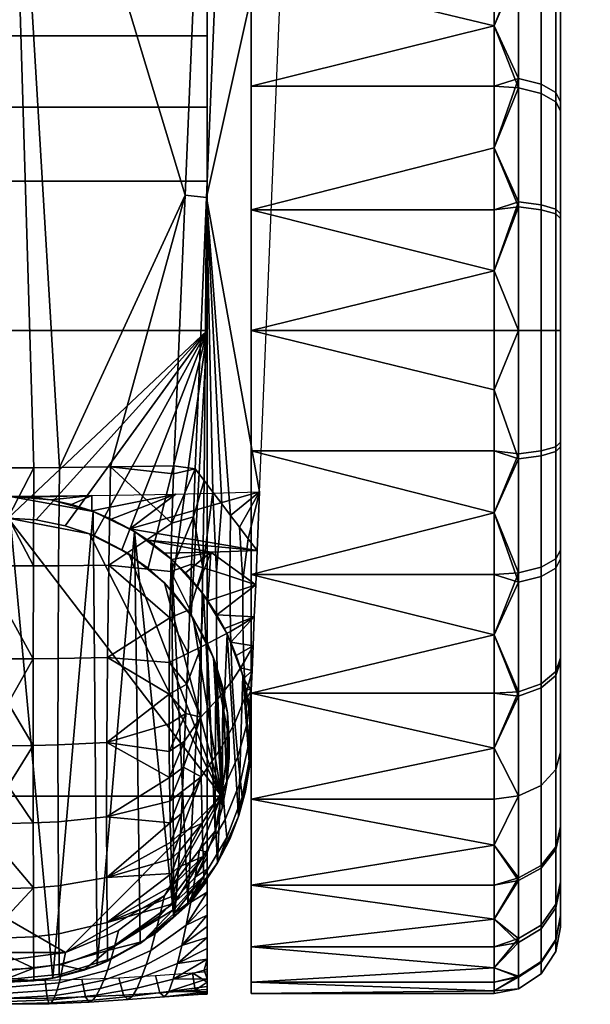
# Model space of a CAD drawing. Header units: millimetres. Extents: x -347 to 347, y -351 to 323.
# Tile 12 of 114: x 1 to 26, y -351 to -306. Entities that reach past the tile are written whole.
import ezdxf

# ---------------------------------------------------------------- set-up
doc = ezdxf.new("R2010")
doc.units = ezdxf.units.MM
doc.header["$MEASUREMENT"] = 0
doc.layers.add('kolecka', color=250, linetype='Continuous')
doc.layers.add('podnoz', color=7, linetype='Continuous')

msp = doc.modelspace()

# ---------------------------------------------------------------- meshes
at = {"layer": 'kolecka'}
mesh = msp.add_polyface(dxfattribs=at)
corners = [(297.408, -112.737, 24.733), (297.408, -108.706, 15), (297.408, -111.203, 19.667), (297.408, -113.258, 30), (297.408, -112.778, 35.059), (297.408, -101.08, 7.433), (297.408, -91.316, 3.478), (297.408, -96.196, 4.895), (25, -346.98, 24.733), (25, -345.446, 19.667), (25, -342.949, 15), (25, -347.501, 30), (25, -347.021, 35.059), (25, -335.323, 7.433), (25, -330.439, 4.895), (25, -325.559, 3.478), (25, -339.593, 10.907), (25, -325.767, 56.48), (25, -305.5, 7.551), (25, -343.067, 44.823), (25, -345.604, 39.939), (25, -335.5, 52.449), (25, -339.593, 49.092), (25, -330.833, 54.946), (25, -320.5, 57.001), (25, -315.441, 56.521), (25, -315.233, 3.519), (25, -310.167, 5.054), (25, -297.934, 15.177), (25, -293.979, 24.941), (25, -295.395, 20.061), (25, -301.408, 10.907), (25, -294.02, 35.267), (25, -305.677, 52.567), (25, -298.051, 45), (25, -301.407, 49.093), (25, -310.561, 55.104), (25, -295.554, 40.333), (25, -293.499, 30), (25, -320.5, 3)]
mesh.append_faces([[corners[k] for k in face] for face in [(0, 1, 2, 2), (3, 4, 0, 0), (5, 1, 0, 0), (5, 6, 7, 7), (4, 5, 0, 0), (8, 9, 10, 10), (11, 8, 12, 12), (13, 8, 10, 10), (13, 14, 15, 15), (12, 8, 13, 13), (13, 10, 16, 16), (17, 13, 18, 18), (19, 20, 12, 12), (19, 21, 22, 22), (21, 19, 12, 12), (17, 23, 21, 21), (13, 21, 12, 12), (13, 17, 21, 21), (24, 17, 25, 25), (15, 26, 13, 13), (18, 13, 26, 26), (26, 27, 18, 18), (18, 25, 17, 17), (18, 28, 29, 29), (28, 30, 29, 29), (31, 28, 18, 18), (18, 29, 32, 32), (33, 34, 35, 35), (33, 36, 25, 25), (18, 33, 25, 25), (18, 34, 33, 33), (32, 37, 34, 34), (18, 32, 34, 34), (32, 29, 38, 38), (39, 26, 15, 15)]])
mesh = msp.add_polyface(dxfattribs=at)
corners = [(-9, -349.411, 38.9), (-9, -291.905, 39.073), (-9, -349.841, 36.822), (-9, -350.325, 26.202), (-9, -291.586, 22), (-9, -349.993, 24.086), (-9, -293.149, 42.327), (-9, -348.95, 40.959), (-9, -296.625, 48.166), (-9, -348.468, 43.012), (-9, -347.974, 45.049), (-9, -347.469, 47.082), (-9, -304.13, 55.14), (-9, -346.958, 49.098), (-9, -346.441, 51.113), (-9, -320.5, 60), (-9, -349.509, 22), (-9, -301.326, 53.073), (-9, -290.58, 32.196), (-9, -290.528, 28.713), (-9, -350.529, 30.473), (-9, -334.641, 60), (-3.681, -329.702, 63), (-3.886, -329.786, 60), (-5.151, -330.429, 60), (-5.472, -330.63, 63), (-7.071, -331.929, 63), (-7.389, -332.262, 60), (-8.286, -333.401, 60), (-8.37, -333.528, 63), (-9, -334.641, 60), (-9.298, -335.319, 63), (-6.333, -331.261, 60), (0, -329, 60), (-1.271, -329.081, 60), (0, -329, 63), (-2.579, -329.338, 60), (-1.271, -329.081, 60), (0, -329, 60), (-9, -320.5, 60), (9, -320.5, 60), (-3.886, -329.786, 60), (-2.579, -329.338, 60), (-5.151, -330.429, 60), (-6.333, -331.261, 60), (-9, -334.641, 60), (-8.286, -333.401, 60), (-7.389, -332.262, 60), (0, -329, 63), (-3.681, -329.702, 63), (-9.657, -341.579, 63), (-9.298, -335.319, 63), (-8.37, -333.528, 63), (-7.071, -331.929, 63), (-5.472, -330.63, 63)]
mesh.append_faces([[corners[k] for k in face] for face in [(0, 1, 2, 2), (3, 4, 5, 5), (6, 0, 7, 7), (8, 7, 9, 9), (9, 10, 8, 8), (11, 12, 10, 10), (13, 14, 15, 15), (5, 4, 16, 16), (17, 8, 10, 10), (18, 19, 20, 20), (12, 17, 10, 10), (21, 15, 14, 14), (22, 23, 24, 25), (26, 27, 28, 29), (29, 28, 30, 31), (25, 24, 32, 26), (33, 34, 35, 35), (36, 22, 34, 34), (36, 23, 22, 22), (26, 32, 27, 27), (22, 35, 34, 34), (37, 38, 39, 39), (40, 39, 38, 38), (39, 41, 42, 42), (39, 42, 37, 37), (43, 41, 39, 39), (39, 44, 43, 43), (39, 45, 46, 46), (39, 46, 47, 47), (39, 47, 44, 44), (48, 49, 50, 50), (51, 50, 52, 52), (53, 50, 54, 54), (53, 52, 50, 50), (50, 49, 54, 54)]])
mesh = msp.add_polyface(dxfattribs=at)
corners = [(9, -350.5, 28.334), (9, -290.528, 28.713), (9, -350.529, 30.473), (9, -350.193, 34.728), (9, -291.041, 35.673), (9, -349.841, 36.822), (9, -293.149, 42.327), (9, -348.95, 40.959), (9, -349.411, 38.9), (9, -296.625, 48.166), (9, -348.468, 43.012), (9, -347.974, 45.049), (9, -334.641, 60), (9, -346.441, 51.113), (9, -320.5, 60), (9.298, -335.319, 63), (9, -334.641, 60), (8.286, -333.401, 60), (8.37, -333.528, 63), (7.071, -331.929, 63), (6.333, -331.261, 60), (5.151, -330.429, 60), (5.472, -330.63, 63), (3.886, -329.786, 60), (3.681, -329.702, 63), (7.389, -332.262, 60), (2.579, -329.338, 60), (1.271, -329.081, 60), (0, -329, 63), (9.404, -335.598, 60.605), (9.721, -336.656, 61.082), (0, -329, 60), (9, -320.5, 60), (5.151, -330.429, 60), (6.333, -331.261, 60), (7.389, -332.262, 60), (8.286, -333.401, 60), (9, -334.641, 60), (-9.657, -341.579, 63), (9.657, -341.578, 63), (0, -329, 63), (3.681, -329.702, 63), (5.472, -330.63, 63), (7.071, -331.929, 63), (8.37, -333.528, 63), (11, -325.959, 59.499), (11, -331.543, 57.894), (22, -328.755, 58.842), (22, -325.959, 59.499), (11, -336.916, 55.11), (22, -334.279, 56.649), (22, -331.543, 57.894), (22, -336.916, 55.11), (11, -336.916, 4.89), (11, -331.543, 2.106), (22, -334.279, 3.351), (22, -336.916, 4.89), (11, -325.959, 0.501), (22, -328.755, 1.158), (22, -331.543, 2.106), (23.104, -326.312, 59.216), (23.104, -331.9, 57.523)]
mesh.append_faces([[corners[k] for k in face] for face in [(0, 1, 2, 2), (3, 4, 5, 5), (6, 7, 8, 8), (9, 10, 7, 7), (10, 9, 11, 11), (12, 13, 14, 14), (15, 16, 17, 18), (19, 20, 21, 22), (22, 21, 23, 24), (18, 17, 25, 19), (24, 26, 27, 28), (29, 16, 15, 15), (29, 15, 30, 30), (20, 19, 25, 25), (26, 24, 23, 23), (27, 31, 28, 28), (32, 33, 34, 34), (32, 35, 36, 36), (32, 36, 37, 37), (35, 32, 34, 34), (38, 39, 40, 40), (40, 39, 41, 41), (41, 39, 42, 42), (42, 39, 43, 43), (39, 44, 43, 43), (45, 46, 47, 48), (46, 49, 50, 51), (46, 51, 47, 47), (49, 52, 50, 50), (53, 54, 55, 56), (54, 57, 58, 59), (54, 59, 55, 55), (60, 48, 47, 47), (61, 51, 50, 50), (61, 47, 51, 51)]])
mesh = msp.add_polyface(dxfattribs=at)
corners = [(9, -350.426, 32.606), (9, -350.529, 30.473), (9, -290.58, 32.196), (9, -350.5, 28.334), (9, -350.325, 26.202), (9, -290.528, 28.713), (9, -350.193, 34.728), (9, -291.041, 35.673), (9, -349.411, 38.9), (9, -349.841, 36.822), (9, -291.905, 39.073), (9, -349.993, 24.086), (9, -291.586, 22), (9, -347.469, 47.082), (9, -347.974, 45.049), (9, -304.13, 55.14), (9, -349.509, 22), (9, -293.149, 42.327), (9, -301.326, 53.073), (9, -313.748, 59.23), (9, -320.5, 60), (9, -310.405, 58.251), (9, -307.177, 56.879), (0, -329, 60), (1.271, -329.081, 60), (9, -320.5, 60), (2.579, -329.338, 60), (3.886, -329.786, 60), (5.151, -330.429, 60), (9, -313.748, 59.23), (-9, -313.748, 59.23), (-9, -320.5, 60), (22, -317.804, 0.121), (22, -320.5), (11, -320.5), (11, -315.041, 0.501), (22, -315.041, 0.501), (22, -312.245, 1.158), (11, -315.041, 59.499), (11, -320.5, 60), (22, -320.5, 60), (22, -317.804, 59.879), (22, -315.041, 59.499), (22, -312.245, 58.842), (22, -323.196, 59.879), (11, -325.959, 59.499), (22, -325.959, 59.499), (11, -325.959, 0.501), (22, -323.196, 0.121), (22, -325.959, 0.501), (22, -328.755, 1.158), (23.104, -320.5, 0.211), (23.104, -314.688, 0.783), (23.104, -314.918, 59.261), (23.104, -320.5, 59.79), (23.104, -326.312, 59.216)]
mesh.append_faces([[corners[k] for k in face] for face in [(0, 1, 2, 2), (3, 4, 5, 5), (6, 0, 7, 7), (8, 9, 10, 10), (4, 11, 12, 12), (13, 14, 15, 15), (11, 16, 12, 12), (10, 17, 8, 8), (7, 10, 9, 9), (15, 14, 18, 18), (19, 20, 21, 21), (22, 21, 20, 20), (13, 15, 20, 20), (12, 5, 4, 4), (23, 24, 25, 25), (26, 25, 24, 24), (25, 26, 27, 27), (27, 28, 25, 25), (25, 29, 30, 31), (32, 33, 34, 34), (34, 35, 36, 32), (35, 37, 36, 36), (38, 39, 40, 41), (38, 41, 42, 42), (42, 43, 38, 38), (40, 39, 44, 44), (39, 45, 46, 44), (47, 34, 48, 49), (47, 49, 50, 50), (34, 33, 48, 48), (51, 33, 32, 32), (52, 32, 36, 36), (53, 42, 41, 41), (40, 54, 41, 41), (55, 44, 46, 46)]])
mesh = msp.add_polyface(dxfattribs=at)
corners = [(9, -348.95, 40.959), (9, -293.149, 42.327), (9, -296.625, 48.166), (9, -301.326, 53.073), (9, -347.974, 45.049), (9, -350.426, 32.606), (9, -290.58, 32.196), (9, -291.041, 35.673), (9, -350.529, 30.473), (9, -290.528, 28.713), (9, -320.5, 60), (9, -304.13, 55.14), (9, -307.177, 56.879), (9, -304.13, 55.14), (9, -301.326, 53.073), (-9, -301.326, 53.073), (-9, -304.13, 55.14), (9, -307.177, 56.879), (-9, -307.177, 56.879), (9, -313.748, 59.23), (9, -310.405, 58.251), (-9, -310.405, 58.251), (-9, -313.748, 59.23), (9, -296.625, 48.166), (-9, -296.625, 48.166), (11, -315.041, 0.501), (11, -309.457, 2.106), (22, -309.457, 2.106), (22, -312.245, 1.158), (11, -304.084, 4.89), (22, -306.721, 3.351), (22, -301.591, 6.709), (22, -304.084, 4.89), (11, -299.287, 8.787), (22, -299.287, 8.787), (11, -295.39, 13.584), (22, -297.209, 11.091), (11, -304.084, 55.11), (11, -309.457, 57.894), (22, -306.721, 56.649), (22, -304.084, 55.11), (11, -315.041, 59.499), (22, -312.245, 58.842), (22, -309.457, 57.894), (11, -299.287, 51.213), (22, -301.591, 53.291), (22, -299.287, 51.213), (22, -297.209, 48.909), (23.104, -309.099, 2.477), (23.104, -314.688, 0.783), (22, -315.041, 0.501), (23.104, -303.95, 5.232), (23.104, -299.435, 8.935), (23.104, -299.435, 51.065), (23.104, -304.146, 54.898), (23.104, -309.534, 57.698), (22, -315.041, 59.499), (23.104, -314.918, 59.261)]
mesh.append_faces([[corners[k] for k in face] for face in [(0, 1, 2, 2), (3, 4, 2, 2), (5, 6, 7, 7), (6, 8, 9, 9), (10, 11, 12, 12), (13, 14, 15, 16), (17, 13, 16, 18), (19, 20, 21, 22), (20, 17, 18, 21), (14, 23, 24, 15), (25, 26, 27, 28), (26, 29, 30, 27), (29, 31, 32, 32), (29, 32, 30, 30), (29, 33, 34, 31), (33, 35, 36, 34), (37, 38, 39, 40), (38, 41, 42, 43), (44, 37, 40, 45), (44, 46, 47, 47), (43, 39, 38, 38), (45, 46, 44, 44), (48, 28, 27, 27), (48, 27, 30, 30), (49, 50, 28, 28), (51, 32, 31, 31), (52, 31, 34, 34), (52, 34, 36, 36), (51, 30, 32, 32), (53, 46, 45, 45), (54, 45, 40, 40), (55, 39, 43, 43), (55, 43, 42, 42), (54, 40, 39, 39), (56, 57, 42, 42)]])
mesh = msp.add_polyface(dxfattribs=at)
corners = [(24.121, -314.819, 1.439), (24.121, -320.5, 0.879), (23.104, -320.5, 0.211), (23.104, -314.688, 0.783), (24.789, -315.017, 2.436), (24.789, -320.5, 1.896), (25, -315.233, 3.519), (25, -320.5, 3), (24.121, -309.355, 3.095), (23.104, -309.099, 2.477), (24.789, -309.744, 4.034), (25, -310.167, 5.054), (24.121, -304.321, 5.787), (23.104, -303.95, 5.232), (24.789, -304.886, 6.633), (25, -305.5, 7.551), (24.789, -300.627, 10.127), (24.121, -299.907, 9.407), (25, -301.408, 10.907), (24.121, -304.512, 54.34), (24.121, -299.907, 50.593), (23.104, -299.435, 51.065), (23.104, -304.146, 54.898), (24.789, -305.071, 53.49), (24.789, -300.627, 49.873), (25, -305.677, 52.567), (25, -301.407, 49.093), (24.121, -309.78, 57.077), (23.104, -309.534, 57.698), (24.789, -310.155, 56.131), (25, -310.561, 55.104), (24.121, -315.044, 58.605), (23.104, -314.918, 59.261), (24.789, -315.234, 57.606), (25, -315.441, 56.521), (24.121, -320.5, 59.122), (23.104, -320.5, 59.79), (24.789, -320.5, 58.105), (25, -320.5, 57.001), (25, -325.767, 56.48), (24.789, -325.983, 57.563), (24.121, -325.956, 1.395), (23.104, -326.081, 0.738), (24.789, -325.766, 2.394), (25, -325.559, 3.478), (22, -317.804, 0.121), (22, -312.245, 1.158), (22, -306.721, 3.351), (22, -306.721, 56.649), (22, -317.804, 59.879), (22, -312.245, 58.842), (22, -323.196, 0.121), (22, -320.5), (22, -320.5, 60), (22, -323.196, 59.879)]
mesh.append_faces([[corners[k] for k in face] for face in [(0, 1, 2, 3), (4, 5, 1, 0), (6, 7, 5, 4), (8, 0, 3, 9), (10, 4, 0, 8), (11, 6, 4, 10), (12, 8, 9, 13), (14, 10, 8, 12), (15, 11, 10, 14), (16, 14, 12, 17), (18, 15, 14, 16), (19, 20, 21, 22), (23, 24, 20, 19), (25, 26, 24, 23), (27, 19, 22, 28), (29, 23, 19, 27), (30, 25, 23, 29), (31, 27, 28, 32), (33, 29, 27, 31), (34, 30, 29, 33), (35, 31, 32, 36), (37, 33, 31, 35), (38, 34, 33, 37), (39, 38, 37, 40), (1, 41, 42, 2), (5, 43, 41, 1), (7, 44, 43, 5), (3, 2, 45, 45), (9, 3, 46, 46), (9, 47, 13, 13), (28, 22, 48, 48), (32, 49, 36, 36), (50, 32, 28, 28), (2, 51, 52, 52), (53, 54, 36, 36)]])
mesh = msp.add_polyface(dxfattribs=at)
corners = [(9, -320.5, 60), (9, -346.958, 49.098), (9, -347.469, 47.082), (9, -346.441, 51.113), (9, -345.402, 55.106), (9, -345.923, 53.11), (9, -334.641, 60), (9, -344.371, 59.066), (9, -344.886, 57.086), (9, -344.129, 60), (9.928, -337.802, 61.392), (10, -339, 61.5), (10, -339.844, 61.5), (9.898, -341.01, 61.347), (9.404, -335.598, 60.605), (9.721, -336.656, 61.082), (9.681, -342.124, 61.021), (9, -334.641, 60), (9.375, -343.165, 60.563), (9, -344.129, 60), (10, -339, 63), (10, -339.844, 61.5), (10, -339, 61.5), (9.657, -341.578, 63), (9.375, -343.165, 60.563), (9.681, -342.124, 61.021), (9.898, -341.01, 61.347), (8.66, -344, 63), (9.928, -337.802, 61.392), (9.298, -335.319, 63), (9.721, -336.656, 61.082), (10, -339, 63), (9.298, -335.319, 63), (9.657, -341.578, 63), (8.37, -333.528, 63), (11, -336.916, 55.11), (11, -341.713, 51.213), (22, -339.409, 53.291), (22, -336.916, 55.11), (22, -341.713, 51.213), (11, -345.61, 46.416), (22, -343.791, 48.909), (11, -341.713, 8.787), (11, -336.916, 4.89), (22, -339.409, 6.709), (22, -341.713, 8.787), (22, -343.791, 11.091), (22, -336.916, 4.89), (23.104, -337.049, 54.768), (22, -334.279, 56.649), (23.104, -341.565, 51.065)]
mesh.append_faces([[corners[k] for k in face] for face in [(0, 1, 2, 2), (1, 0, 3, 3), (4, 5, 6, 6), (6, 7, 8, 8), (7, 6, 9, 9), (8, 4, 6, 6), (10, 11, 12, 12), (13, 10, 12, 12), (14, 15, 16, 16), (17, 14, 18, 18), (16, 15, 13, 13), (18, 14, 16, 16), (18, 19, 17, 17), (10, 13, 15, 15), (20, 21, 22, 22), (23, 24, 25, 25), (26, 20, 23, 23), (25, 26, 23, 23), (26, 21, 20, 20), (27, 24, 23, 23), (20, 22, 28, 28), (29, 20, 28, 28), (30, 29, 28, 28), (31, 32, 33, 33), (34, 33, 32, 32), (35, 36, 37, 38), (39, 37, 36, 36), (36, 40, 41, 39), (42, 43, 44, 45), (42, 45, 46, 46), (47, 44, 43, 43), (48, 49, 38, 38), (50, 37, 39, 39), (50, 39, 41, 41), (48, 38, 37, 37)]])
mesh = msp.add_polyface(dxfattribs=at)
corners = [(24.121, -326.181, 58.561), (24.121, -320.5, 59.122), (23.104, -320.5, 59.79), (23.104, -326.312, 59.216), (24.789, -325.983, 57.563), (24.789, -320.5, 58.105), (24.121, -331.645, 56.906), (23.104, -331.9, 57.523), (24.789, -331.255, 55.966), (25, -330.833, 54.946), (25, -325.767, 56.48), (24.121, -336.678, 54.213), (23.104, -337.049, 54.768), (24.789, -336.113, 53.367), (25, -335.5, 52.449), (24.121, -341.093, 50.593), (23.104, -341.565, 51.065), (24.789, -340.373, 49.873), (25, -339.593, 49.092), (25, -343.067, 44.823), (24.789, -343.99, 45.429), (25, -339.593, 10.907), (25, -342.949, 15), (24.789, -343.867, 14.387), (24.789, -340.373, 10.127), (24.121, -336.488, 5.66), (24.121, -341.093, 9.407), (23.104, -341.565, 8.935), (23.104, -336.854, 5.102), (24.789, -335.929, 6.51), (25, -335.323, 7.433), (24.121, -331.22, 2.923), (23.104, -331.466, 2.302), (24.789, -330.845, 3.869), (25, -330.439, 4.895), (24.121, -325.956, 1.395), (23.104, -326.081, 0.738), (24.789, -325.766, 2.394), (25, -325.559, 3.478), (22, -323.196, 59.879), (22, -328.755, 58.842), (22, -339.409, 53.291), (22, -334.279, 56.649), (22, -339.409, 6.709), (22, -336.916, 4.89), (22, -334.279, 3.351), (22, -331.543, 2.106), (22, -328.755, 1.158), (22, -325.959, 0.501), (22, -341.713, 8.787), (23.104, -320.5, 0.211), (22, -323.196, 0.121)]
mesh.append_faces([[corners[k] for k in face] for face in [(0, 1, 2, 3), (4, 5, 1, 0), (6, 0, 3, 7), (8, 4, 0, 6), (9, 10, 4, 8), (11, 6, 7, 12), (13, 8, 6, 11), (14, 9, 8, 13), (15, 11, 12, 16), (17, 13, 11, 15), (18, 14, 13, 17), (19, 18, 17, 20), (21, 22, 23, 24), (25, 26, 27, 28), (29, 24, 26, 25), (30, 21, 24, 29), (31, 25, 28, 32), (33, 29, 25, 31), (34, 30, 29, 33), (35, 31, 32, 36), (37, 33, 31, 35), (38, 34, 33, 37), (3, 2, 39, 39), (7, 3, 40, 40), (16, 12, 41, 41), (7, 42, 12, 12), (28, 43, 44, 44), (28, 44, 45, 45), (32, 46, 47, 47), (36, 47, 48, 48), (32, 45, 46, 46), (28, 27, 49, 43), (32, 28, 45, 45), (50, 36, 48, 51), (47, 36, 32, 32)]])
mesh = msp.add_polyface(dxfattribs=at)
corners = [(9, -346.441, 51.113), (9, -334.641, 60), (9, -345.923, 53.11), (9, -350.426, 32.606), (8.602, -350.552, 30.439), (9, -350.529, 30.473), (9, -350.5, 28.334), (8.47, -350.361, 26.181), (9, -350.325, 26.202), (9, -349.411, 38.9), (9, -348.95, 40.959), (8.866, -349.453, 38.878), (9, -349.841, 36.822), (9, -344.371, 59.066), (8.462, -345.239, 59.037), (9, -344.886, 57.086), (9, -344.129, 60), (9.375, -343.165, 60.563), (8.66, -344, 63), (9, -345.402, 55.106), (8.263, -346.375, 55.034), (9, -345.923, 53.11), (11, -345.61, 46.416), (11, -348.394, 41.043), (22, -347.149, 43.779), (22, -345.61, 46.416), (11, -349.999, 35.459), (11, -350.5, 30), (22, -350.379, 32.696), (22, -349.999, 35.459), (11, -349.999, 24.541), (22, -350.379, 27.304), (22, -350.5, 30), (22, -349.342, 38.255), (22, -348.394, 41.043), (11, -348.394, 18.957), (11, -345.61, 13.584), (22, -347.149, 16.221), (22, -348.394, 18.957), (11, -341.713, 8.787), (22, -343.791, 11.091), (22, -345.61, 13.584), (22, -349.342, 21.745), (22, -349.999, 24.541), (22, -343.791, 48.909), (23.104, -345.398, 46.354), (23.104, -348.198, 40.966), (23.104, -349.761, 35.582), (23.104, -350.29, 30), (23.104, -349.716, 24.188), (23.104, -348.023, 18.6)]
mesh.append_faces([[corners[k] for k in face] for face in [(0, 1, 2, 2), (3, 4, 5, 5), (6, 5, 4, 4), (6, 7, 8, 8), (9, 10, 11, 11), (9, 11, 12, 12), (13, 14, 15, 15), (16, 14, 13, 13), (17, 18, 16, 16), (19, 20, 21, 21), (20, 19, 15, 15), (22, 23, 24, 25), (26, 27, 28, 29), (27, 30, 31, 32), (23, 26, 33, 34), (35, 36, 37, 38), (36, 39, 40, 41), (30, 35, 42, 43), (22, 25, 44, 44), (23, 34, 24, 24), (27, 32, 28, 28), (30, 43, 31, 31), (29, 33, 26, 26), (36, 41, 37, 37), (38, 42, 35, 35), (45, 25, 24, 24), (46, 24, 34, 34), (45, 44, 25, 25), (47, 33, 29, 29), (47, 29, 28, 28), (48, 32, 31, 31), (49, 31, 43, 43), (48, 28, 32, 32), (50, 42, 38, 38), (50, 38, 37, 37)]])
mesh = msp.add_polyface(dxfattribs=at)
corners = [(24.121, -344.84, 45.988), (24.121, -341.093, 50.593), (23.104, -341.565, 51.065), (23.104, -345.398, 46.354), (24.789, -343.99, 45.429), (24.789, -340.373, 49.873), (24.121, -347.577, 40.72), (23.104, -348.198, 40.966), (24.789, -346.631, 40.345), (25, -345.604, 39.939), (25, -343.067, 44.823), (24.121, -349.105, 35.456), (23.104, -349.761, 35.582), (24.789, -348.106, 35.266), (25, -347.021, 35.059), (24.121, -349.622, 30), (23.104, -350.29, 30), (24.789, -348.605, 30), (25, -347.501, 30), (24.121, -349.061, 24.319), (23.104, -349.716, 24.188), (24.789, -348.063, 24.517), (25, -346.98, 24.733), (24.121, -347.406, 18.855), (23.104, -348.023, 18.6), (24.789, -346.466, 19.245), (25, -345.446, 19.667), (24.121, -344.713, 13.822), (23.104, -345.268, 13.451), (24.789, -343.867, 14.387), (25, -342.949, 15), (24.121, -341.093, 9.407), (23.104, -341.565, 8.935), (24.789, -340.373, 10.127), (22, -345.61, 13.584), (22, -343.791, 11.091), (22, -341.713, 8.787), (22, -347.149, 16.221), (22, -349.999, 24.541), (22, -349.342, 21.745), (22, -348.394, 41.043), (22, -349.342, 38.255), (22, -343.791, 48.909), (22, -350.379, 32.696), (22, -350.379, 27.304), (22, -347.149, 43.779)]
mesh.append_faces([[corners[k] for k in face] for face in [(0, 1, 2, 3), (4, 5, 1, 0), (6, 0, 3, 7), (8, 4, 0, 6), (9, 10, 4, 8), (11, 6, 7, 12), (13, 8, 6, 11), (14, 9, 8, 13), (15, 11, 12, 16), (17, 13, 11, 15), (18, 14, 13, 17), (19, 15, 16, 20), (21, 17, 15, 19), (22, 18, 17, 21), (23, 19, 20, 24), (25, 21, 19, 23), (26, 22, 21, 25), (27, 23, 24, 28), (29, 25, 23, 27), (30, 26, 25, 29), (31, 27, 28, 32), (33, 29, 27, 31), (28, 34, 35, 35), (32, 35, 36, 36), (28, 37, 34, 34), (20, 38, 39, 39), (7, 40, 41, 41), (3, 2, 42, 42), (12, 7, 41, 41), (16, 12, 43, 43), (24, 20, 39, 39), (28, 24, 37, 37), (16, 44, 20, 20), (3, 45, 7, 7), (35, 32, 28, 28)]])
mesh = msp.add_polyface(dxfattribs=at)
corners = [(-5.213, -350.575, 26.085), (-6.872, -350.471, 26.127), (-6.673, -349.691, 22), (-5.007, -349.789, 22), (-5.419, -350.784, 30.246), (-7.07, -350.661, 30.331), (-3.505, -350.661, 26.056), (-3.339, -349.858, 22), (-3.671, -350.893, 30.186), (-3.837, -350.807, 34.326), (-5.626, -350.627, 34.413), (-4.003, -350.582, 38.453), (-5.832, -350.257, 38.554), (-4.169, -350.277, 42.571), (-6.038, -349.777, 42.676), (-4.335, -349.902, 46.68), (-6.244, -349.21, 46.782), (-4.501, -349.451, 50.779), (-6.451, -348.555, 50.869), (-4.668, -348.925, 54.867), (-6.657, -347.812, 54.936), (-4.834, -348.328, 58.941), (-6.863, -346.984, 58.981), (-1.762, -350.717, 26.038), (-1.67, -349.9, 22), (-1.854, -350.967, 30.15), (-1.945, -350.929, 34.273), (-2.037, -350.795, 38.392), (-2.129, -350.599, 42.508), (-2.221, -350.343, 46.619), (-2.312, -350.018, 50.725), (-2.404, -349.627, 54.825), (-2.496, -349.174, 58.917), (0, -350.736, 26.032), (0, -349.914, 22), (0, -350.994, 30.138), (0, -350.973, 34.255), (0, -350.87, 38.372), (0, -350.712, 42.487), (0, -350.497, 46.599), (0, -350.215, 50.707), (0, -349.87, 54.811), (0, -349.466, 58.909), (-5, -347.66, 63), (-7.069, -346.072, 63), (-2.587, -348.657, 63), (0, -349, 63), (-5, -347.66, 63), (-2.587, -348.657, 63), (-7.069, -346.072, 63), (-9.657, -341.579, 63), (2.588, -348.657, 63), (9.657, -341.578, 63)]
mesh.append_faces([[corners[k] for k in face] for face in [(0, 1, 2, 3), (4, 5, 1, 0), (6, 0, 3, 7), (8, 4, 0, 6), (9, 10, 4, 8), (11, 12, 10, 9), (13, 14, 12, 11), (15, 16, 14, 13), (17, 18, 16, 15), (19, 20, 18, 17), (21, 22, 20, 19), (23, 6, 7, 24), (25, 8, 6, 23), (26, 9, 8, 25), (27, 11, 9, 26), (28, 13, 11, 27), (29, 15, 13, 28), (30, 17, 15, 29), (31, 19, 17, 30), (32, 21, 19, 31), (33, 23, 24, 34), (35, 25, 23, 33), (36, 26, 25, 35), (37, 27, 26, 36), (38, 28, 27, 37), (39, 29, 28, 38), (40, 30, 29, 39), (41, 31, 30, 40), (42, 32, 31, 41), (21, 43, 44, 22), (45, 32, 42, 46), (32, 45, 43, 21), (47, 48, 49, 49), (50, 48, 51, 51), (51, 52, 50, 50)]])
mesh = msp.add_polyface(dxfattribs=at)
corners = [(9, -350.426, 32.606), (7.27, -350.419, 34.536), (7.07, -350.661, 30.331), (8.602, -350.552, 30.439), (9, -350.193, 34.728), (9, -349.841, 36.822), (8.866, -349.453, 38.878), (7.468, -349.863, 38.696), (5.625, -350.627, 34.413), (5.419, -350.784, 30.246), (5.832, -350.257, 38.554), (7.667, -349.151, 42.823), (6.038, -349.777, 42.676), (7.865, -348.333, 46.924), (6.244, -349.21, 46.782), (8.064, -347.407, 50.995), (6.451, -348.555, 50.869), (8.263, -346.375, 55.034), (6.657, -347.812, 54.936), (8.462, -345.239, 59.037), (6.863, -346.984, 58.981), (8.47, -350.361, 26.181), (6.872, -350.471, 26.127), (6.673, -349.691, 22), (8.338, -349.566, 22), (9, -349.993, 24.086), (9, -350.5, 28.334), (9, -348.95, 40.959), (9, -347.974, 45.049), (9, -346.958, 49.098), (9, -347.469, 47.082), (9, -348.468, 43.012), (9, -346.441, 51.113), (9, -350.325, 26.202), (9, -349.509, 22), (9, -344.886, 57.086), (8.66, -344, 63), (7.07, -346.072, 63), (9, -344.129, 60), (9, -345.923, 53.11), (9.657, -341.578, 63), (2.588, -348.657, 63), (7.07, -346.072, 63), (8.66, -344, 63)]
mesh.append_faces([[corners[k] for k in face] for face in [(0, 1, 2, 2), (2, 3, 0, 0), (0, 4, 1, 1), (5, 6, 7, 7), (5, 1, 4, 4), (7, 1, 5, 5), (1, 8, 9, 2), (7, 10, 8, 1), (11, 12, 10, 7), (13, 14, 12, 11), (15, 16, 14, 13), (17, 18, 16, 15), (19, 20, 18, 17), (21, 22, 23, 24), (3, 2, 22, 21), (25, 21, 24, 24), (26, 3, 21, 21), (7, 27, 11, 11), (28, 13, 11, 11), (29, 15, 13, 13), (29, 13, 30, 30), (28, 30, 13, 13), (31, 28, 11, 11), (32, 15, 29, 29), (25, 33, 21, 21), (11, 27, 31, 31), (6, 27, 7, 7), (34, 25, 24, 24), (17, 35, 19, 19), (19, 36, 37, 20), (36, 19, 38, 38), (15, 39, 17, 17), (15, 32, 39, 39), (40, 41, 42, 42), (43, 40, 42, 42)]])
mesh = msp.add_polyface(dxfattribs=at)
corners = [(1.761, -350.717, 26.038), (0, -350.736, 26.032), (0, -349.914, 22), (1.669, -349.9, 22), (1.853, -350.967, 30.15), (0, -350.994, 30.138), (1.945, -350.929, 34.273), (0, -350.973, 34.255), (2.037, -350.795, 38.392), (0, -350.87, 38.372), (2.129, -350.599, 42.508), (0, -350.712, 42.487), (2.221, -350.343, 46.619), (0, -350.497, 46.599), (2.312, -350.018, 50.725), (0, -350.215, 50.707), (2.404, -349.627, 54.825), (0, -349.87, 54.811), (2.496, -349.174, 58.917), (0, -349.466, 58.909), (3.505, -350.661, 26.056), (3.338, -349.858, 22), (3.671, -350.893, 30.186), (3.837, -350.807, 34.326), (4.003, -350.582, 38.453), (4.169, -350.277, 42.571), (4.335, -349.902, 46.68), (4.501, -349.45, 50.779), (4.668, -348.925, 54.867), (4.834, -348.328, 58.941), (5.213, -350.575, 26.085), (5.006, -349.789, 22), (5.419, -350.784, 30.246), (5.625, -350.627, 34.413), (5.832, -350.257, 38.554), (6.038, -349.777, 42.676), (6.244, -349.21, 46.782), (6.451, -348.555, 50.869), (6.657, -347.812, 54.936), (6.863, -346.984, 58.981), (6.872, -350.471, 26.127), (6.673, -349.691, 22), (7.07, -350.661, 30.331), (5, -347.66, 63), (2.588, -348.657, 63), (7.07, -346.072, 63), (0, -349, 63), (2.588, -348.657, 63), (-2.587, -348.657, 63), (0, -349, 63), (7.07, -346.072, 63), (5, -347.66, 63)]
mesh.append_faces([[corners[k] for k in face] for face in [(0, 1, 2, 3), (4, 5, 1, 0), (6, 7, 5, 4), (8, 9, 7, 6), (10, 11, 9, 8), (12, 13, 11, 10), (14, 15, 13, 12), (16, 17, 15, 14), (18, 19, 17, 16), (20, 0, 3, 21), (22, 4, 0, 20), (23, 6, 4, 22), (24, 8, 6, 23), (25, 10, 8, 24), (26, 12, 10, 25), (27, 14, 12, 26), (28, 16, 14, 27), (29, 18, 16, 28), (30, 20, 21, 31), (32, 22, 20, 30), (33, 23, 22, 32), (34, 24, 23, 33), (35, 25, 24, 34), (36, 26, 25, 35), (37, 27, 26, 36), (38, 28, 27, 37), (39, 29, 28, 38), (40, 30, 31, 41), (42, 32, 30, 40), (29, 43, 44, 18), (39, 45, 43, 29), (18, 44, 46, 19), (47, 48, 49, 49), (50, 47, 51, 51)]])
at = {"layer": 'podnoz'}
mesh = msp.add_polyface(dxfattribs=at)
corners = [(11.015, -265.401, 121.769), (10.046, -265.386, 122.687), (9.537, -277.635, 118.742), (10.506, -277.673, 117.822), (9.997, -289.945, 113.874), (9.029, -289.884, 114.798), (8.521, -302.132, 110.852), (9.487, -302.217, 109.927), (8.012, -314.381, 106.908), (8.979, -314.489, 105.979), (7.504, -326.629, 102.963), (8.47, -326.762, 102.032), (12.747, -39.231, 194.502), (6.453, -40.742, 194.502), (6.8, -54.578, 190.621), (13.496, -53.318, 190.621), (0, -48.125, 192.7), (0, -55, 190.621), (0, -41.25, 194.502), (14.127, -167.374, 154.174), (0, -132.633, 165.576), (13.615, -179.629, 150.248), (13.104, -191.882, 146.318), (0, -171.449, 153.053), (12.594, -204.135, 142.385), (12.083, -216.387, 138.45), (0, -210.266, 140.531), (11.574, -228.637, 134.512), (11.064, -240.888, 130.572), (0, -93.817, 178.098), (15.152, -142.86, 162.013), (0, -249.083, 128.008), (10.046, -265.386, 122.687), (10.555, -253.137, 126.63), (9.537, -277.635, 118.742), (14.639, -155.118, 158.096), (0, -287.899, 115.486), (8.521, -302.132, 110.852), (9.029, -289.884, 114.798), (4.637, -326.683, 102.963), (7.504, -326.629, 102.963), (8.012, -314.381, 106.908), (2.317, -326.707, 102.963), (1.159, -326.714, 102.963), (0, -326.715, 102.963), (8.979, -314.489, 105.979), (12.619, -298.126, 87.672), (9.487, -302.217, 109.927), (9.669, -328.348, 92.382), (10.068, -328.877, 89.165), (8.869, -327.291, 98.816), (9.269, -327.819, 95.599)]
mesh.append_faces([[corners[k] for k in face] for face in [(0, 1, 2, 3), (4, 5, 6, 7), (7, 6, 8, 9), (3, 2, 5, 4), (10, 11, 9, 8), (12, 13, 14, 15), (14, 13, 16, 16), (14, 16, 17, 17), (13, 18, 16, 16), (19, 20, 21, 21), (22, 23, 24, 24), (25, 26, 27, 27), (26, 28, 27, 27), (26, 25, 24, 24), (23, 22, 21, 21), (29, 30, 14, 14), (31, 32, 33, 33), (17, 29, 14, 14), (32, 31, 34, 34), (20, 35, 29, 29), (20, 23, 21, 21), (26, 31, 28, 28), (28, 31, 33, 33), (23, 26, 24, 24), (36, 34, 31, 31), (36, 37, 38, 38), (39, 40, 41, 41), (41, 37, 36, 36), (36, 42, 41, 41), (36, 43, 42, 42), (36, 44, 43, 43), (36, 38, 34, 34), (45, 46, 47, 47), (48, 49, 45, 45), (50, 51, 45, 45)]])
mesh = msp.add_polyface(dxfattribs=at)
corners = [(13.053, -216.308, 137.546), (12.083, -216.387, 138.45), (11.574, -228.637, 134.512), (12.543, -228.582, 133.604), (11.064, -240.888, 130.572), (12.034, -240.855, 129.661), (13.562, -204.033, 141.485), (12.594, -204.135, 142.385), (11.524, -253.128, 125.715), (10.555, -253.137, 126.63), (10.046, -265.386, 122.687), (11.015, -265.401, 121.769), (11.142, -333.469, 78.189), (9.447, -333.365, 78.29), (11.203, -332.021, 78.976), (9.173, -330.529, 79.515), (11.268, -330.464, 79.515), (11.042, -335.884, 75.962), (10.517, -335.776, 76.12), (11.088, -334.768, 77.176), (10.085, -334.61, 77.348), (10.657, -336.274, 75.442), (9.794, -333.994, 77.853), (10.325, -335.206, 76.772), (10.325, -335.206, 76.772), (10.517, -335.776, 76.12), (10.614, -336.111, 64), (11.042, -335.884, 75.962), (11.088, -334.768, 77.176), (10.672, -335.551, 80.885), (10.742, -337.058, 79.196), (11.142, -333.469, 78.189), (10.628, -333.791, 82.303), (11.203, -332.021, 78.976), (10.627, -331.821, 83.416), (11.268, -330.464, 79.515), (10.868, -329.935, 82.732), (10.468, -329.406, 85.949), (10.506, -277.673, 117.822), (9.997, -289.945, 113.874), (12.619, -298.126, 87.672), (9.487, -302.217, 109.927), (12.034, -240.855, 129.661), (15.475, -229.776, 103.999), (12.543, -228.582, 133.604), (13.973, -265.722, 95.567), (11.524, -253.128, 125.715), (13.053, -216.308, 137.546), (16.853, -196.786, 111.435), (13.562, -204.033, 141.485), (11.015, -265.401, 121.769), (11.379, -327.803, 80.197), (8.979, -314.489, 105.979), (10.068, -328.877, 89.165)]
mesh.append_faces([[corners[k] for k in face] for face in [(0, 1, 2, 3), (3, 2, 4, 5), (6, 7, 1, 0), (8, 9, 10, 11), (5, 4, 9, 8), (12, 13, 14, 14), (14, 15, 16, 16), (17, 18, 19, 19), (19, 20, 12, 12), (17, 21, 18, 18), (20, 22, 12, 12), (23, 20, 19, 19), (18, 23, 19, 19), (24, 25, 26, 26), (27, 28, 29, 30), (28, 31, 32, 29), (33, 34, 32, 31), (34, 33, 35, 36), (34, 36, 37, 37), (38, 39, 40, 40), (41, 40, 39, 39), (42, 43, 44, 44), (45, 42, 46, 46), (44, 43, 47, 47), (48, 49, 47, 47), (38, 40, 45, 45), (48, 47, 43, 43), (45, 46, 50, 50), (51, 37, 36, 36), (36, 35, 51, 51), (51, 40, 52, 52), (45, 50, 38, 38), (43, 42, 45, 45), (51, 53, 37, 37)]])
mesh = msp.add_polyface(dxfattribs=at)
corners = [(7.414, -329.227, 102.02), (8.382, -328.945, 101.235), (8.47, -326.762, 102.032), (7.504, -326.629, 102.963), (7.49, -326.993, 102.844), (5.51, -329.48, 79.805), (7.587, -327.912, 80.197), (11.379, -327.803, 80.197), (11.268, -330.464, 79.515), (4.663, -329.037, 79.922), (3.793, -327.978, 80.197), (3.781, -328.67, 80.019), (2.869, -328.38, 80.096), (0.973, -328.043, 80.185), (1.931, -328.171, 80.152), (0, -328, 80.197), (0.973, -328.043, 80.185), (0, -328, 64), (0, -328, 72.098), (3.84, -328.692, 64), (4.663, -329.037, 79.922), (5.714, -329.601, 64), (1.931, -328.171, 80.152), (2.869, -328.38, 80.096), (0, -328, 80.197), (3.781, -328.67, 80.019), (5.51, -329.48, 79.805), (9.269, -327.819, 95.599), (9.435, -331.432, 92.271), (9.669, -328.348, 92.382), (8.806, -331.24, 96.751), (8.869, -327.291, 98.816), (8.47, -326.762, 102.032), (8.382, -328.945, 101.235), (7.504, -326.629, 102.963), (4.637, -326.683, 102.963), (7.49, -326.993, 102.844), (7.414, -329.227, 102.02), (2.317, -326.707, 102.963), (2.277, -331.152, 101.307), (4.55, -331.128, 101.274), (1.139, -331.159, 101.316), (1.159, -326.714, 102.963), (0, -328.966, 102.184), (0, -326.715, 102.963), (8.012, -314.381, 106.908), (8.979, -314.489, 105.979), (10.068, -328.877, 89.165), (11.379, -327.803, 80.197)]
mesh.append_faces([[corners[k] for k in face] for face in [(0, 1, 2, 2), (3, 4, 2, 2), (0, 2, 4, 4), (5, 6, 7, 7), (8, 5, 7, 7), (9, 6, 5, 5), (10, 11, 12, 12), (6, 11, 10, 10), (13, 10, 14, 14), (12, 14, 10, 10), (10, 13, 15, 15), (9, 11, 6, 6), (16, 17, 18, 18), (19, 20, 21, 21), (19, 17, 22, 22), (19, 22, 23, 23), (17, 16, 22, 22), (18, 24, 16, 16), (25, 20, 19, 19), (25, 19, 23, 23), (21, 20, 26, 26), (27, 28, 29, 29), (30, 27, 31, 31), (31, 32, 33, 33), (34, 35, 36, 36), (37, 36, 35, 35), (35, 38, 39, 40), (41, 39, 38, 42), (43, 41, 42, 42), (42, 44, 43, 43), (35, 45, 38, 38), (31, 46, 32, 32), (46, 27, 29, 29), (46, 47, 48, 48)]])
mesh = msp.add_polyface(dxfattribs=at)
corners = [(8.089, -336.507, 96.953), (7.285, -336.955, 97.542), (8.038, -337.835, 95.843), (7.284, -338.299, 96.375), (7.292, -335.53, 98.611), (7.414, -329.227, 102.02), (7.356, -331.407, 101.046), (8.382, -328.945, 101.235), (8.144, -335.109, 97.97), (8.219, -333.135, 99.211), (7.316, -333.514, 99.912), (8.834, -332.446, 64), (8.128, -346.412, 64), (7.412, -330.872, 64), (3.84, -328.692, 64), (2.021, -349.813, 64), (0, -328, 64), (6.317, -329.995, 79.67), (9.173, -330.529, 79.515), (7.079, -330.58, 79.515), (5.51, -329.48, 79.805), (11.268, -330.464, 79.515), (7.412, -330.872, 79.433), (8.026, -331.478, 79.231), (7.412, -330.872, 79.433), (8.026, -331.478, 79.231), (7.412, -330.872, 64), (7.079, -330.58, 79.515), (6.317, -329.995, 79.67), (5.714, -329.601, 64), (5.51, -329.48, 79.805), (2.256, -335.355, 99.21), (2.251, -339.258, 96.535), (4.465, -339.146, 96.303), (4.495, -335.309, 99.088), (1.129, -335.367, 99.241), (1.128, -339.286, 96.595), (2.277, -331.152, 101.307), (4.55, -331.128, 101.274), (1.139, -331.159, 101.316), (7.285, -336.955, 97.542), (7.292, -335.53, 98.611), (7.316, -333.514, 99.912), (7.356, -331.407, 101.046), (7.414, -329.227, 102.02), (4.637, -326.683, 102.963), (0, -335.37, 99.251), (0, -337.376, 98.011), (0, -333.297, 100.347), (0, -331.161, 101.319), (0, -328.966, 102.184)]
mesh.append_faces([[corners[k] for k in face] for face in [(0, 1, 2, 2), (3, 2, 1, 1), (4, 1, 0, 0), (5, 6, 7, 7), (8, 9, 10, 10), (0, 8, 4, 4), (4, 8, 10, 10), (10, 9, 6, 6), (11, 12, 13, 13), (14, 15, 16, 16), (17, 18, 19, 19), (20, 21, 17, 17), (18, 22, 19, 19), (18, 23, 22, 22), (24, 25, 26, 26), (26, 27, 24, 24), (28, 26, 29, 29), (28, 27, 26, 26), (28, 29, 30, 30), (31, 32, 33, 34), (35, 36, 32, 31), (37, 31, 34, 38), (39, 35, 31, 37), (34, 33, 40, 40), (41, 34, 40, 40), (38, 42, 43, 43), (38, 43, 44, 44), (38, 34, 42, 42), (44, 45, 38, 38), (41, 42, 34, 34), (35, 46, 47, 47), (46, 35, 48, 48), (35, 39, 49, 48), (50, 49, 39, 39)]])
mesh = msp.add_polyface(dxfattribs=at)
corners = [(8.299, -331.075, 100.297), (7.356, -331.407, 101.046), (8.219, -333.135, 99.211), (8.382, -328.945, 101.235), (9.911, -334.229, 64), (9.47, -344.597, 64), (8.834, -332.446, 64), (6.317, -329.995, 79.67), (11.268, -330.464, 79.515), (9.173, -330.529, 79.515), (9.794, -333.994, 77.853), (9.447, -333.365, 78.29), (11.142, -333.469, 78.189), (11.203, -332.021, 78.976), (9.039, -332.731, 78.663), (8.567, -332.1, 78.975), (8.026, -331.478, 79.231), (8.834, -332.446, 64), (7.412, -330.872, 64), (8.026, -331.478, 79.231), (9.911, -334.229, 64), (9.447, -333.365, 78.29), (10.325, -335.206, 76.772), (10.614, -336.111, 64), (9.794, -333.994, 77.853), (9.039, -332.731, 78.663), (8.567, -332.1, 78.975), (10.085, -334.61, 77.348), (10.056, -334.124, 86.434), (10.138, -336.356, 84.622), (10.672, -335.551, 80.885), (10.628, -333.791, 82.303), (9.431, -334.464, 90.531), (9.492, -337.171, 88.323), (8.738, -334.82, 94.679), (8.72, -338.007, 92.046), (10.037, -331.624, 87.862), (10.627, -331.821, 83.416), (9.435, -331.432, 92.271), (8.806, -331.24, 96.751), (10.468, -329.406, 85.949), (10.068, -328.877, 89.165), (9.669, -328.348, 92.382), (8.144, -335.109, 97.97), (8.089, -336.507, 96.953), (8.219, -333.135, 99.211), (8.299, -331.075, 100.297), (8.382, -328.945, 101.235), (8.869, -327.291, 98.816), (9.269, -327.819, 95.599)]
mesh.append_faces([[corners[k] for k in face] for face in [(0, 1, 2, 2), (3, 1, 0, 0), (4, 5, 6, 6), (7, 8, 9, 9), (10, 11, 12, 12), (13, 14, 9, 9), (15, 9, 14, 14), (14, 13, 11, 11), (9, 15, 16, 16), (17, 18, 19, 19), (20, 17, 21, 21), (22, 23, 20, 20), (20, 21, 24, 24), (17, 25, 21, 21), (17, 26, 25, 25), (20, 27, 22, 22), (20, 24, 27, 27), (19, 26, 17, 17), (28, 29, 30, 31), (32, 33, 29, 28), (34, 35, 33, 32), (36, 28, 31, 37), (38, 32, 28, 36), (39, 34, 32, 38), (36, 37, 40, 41), (38, 36, 41, 42), (43, 44, 34, 34), (35, 34, 44, 44), (45, 39, 46, 46), (39, 47, 46, 46), (48, 47, 39, 39), (45, 43, 34, 34), (39, 45, 34, 34), (49, 39, 38, 38)]])
mesh = msp.add_polyface(dxfattribs=at)
corners = [(7.29, -339.557, 95.116), (8.038, -337.835, 95.843), (7.284, -338.299, 96.375), (7.335, -342.778, 90.87), (7.89, -341.353, 92.017), (7.316, -341.801, 92.355), (7.938, -340.263, 93.369), (7.301, -340.726, 93.773), (7.376, -344.418, 87.726), (7.798, -343.262, 89.109), (7.355, -343.651, 89.324), (7.844, -342.354, 90.595), (7.397, -345.083, 86.061), (7.753, -344.071, 87.565), (7.709, -344.788, 85.946), (5.714, -329.601, 64), (7.5, -347.047, 64), (5.975, -348.236, 64), (4.03, -349.235, 64), (2.021, -349.813, 64), (3.84, -328.692, 64), (0, -350, 64), (0, -328, 64), (7.412, -330.872, 64), (8.128, -346.412, 64), (2.258, -342.732, 93.224), (2.272, -345.627, 89.284), (4.462, -345.257, 88.889), (4.456, -342.508, 92.892), (1.133, -342.789, 93.309), (1.142, -345.722, 89.385), (2.251, -339.258, 96.535), (4.465, -339.146, 96.303), (1.128, -339.286, 96.595), (7.355, -343.651, 89.324), (7.335, -342.778, 90.87), (7.376, -344.418, 87.726), (0, -342.809, 93.338), (0, -344.362, 91.453), (7.316, -341.801, 92.355), (7.301, -340.726, 93.773), (7.29, -339.557, 95.116), (7.284, -338.299, 96.375), (7.285, -336.955, 97.542), (0, -341.112, 95.059), (1.129, -335.367, 99.241), (0, -337.376, 98.011), (0, -339.296, 96.615)]
mesh.append_faces([[corners[k] for k in face] for face in [(0, 1, 2, 2), (3, 4, 5, 5), (5, 6, 7, 7), (8, 9, 10, 10), (3, 10, 11, 11), (9, 11, 10, 10), (8, 12, 13, 13), (14, 13, 12, 12), (15, 16, 17, 17), (15, 17, 18, 18), (19, 20, 18, 18), (21, 22, 19, 19), (15, 23, 16, 16), (20, 15, 18, 18), (24, 16, 23, 23), (25, 26, 27, 28), (29, 30, 26, 25), (31, 25, 28, 32), (33, 29, 25, 31), (27, 34, 35, 35), (27, 36, 34, 34), (30, 29, 37, 38), (28, 27, 35, 35), (28, 39, 40, 40), (32, 41, 42, 42), (32, 40, 41, 41), (32, 28, 40, 40), (32, 42, 43, 43), (35, 39, 28, 28), (29, 44, 37, 37), (33, 44, 29, 29), (45, 46, 33, 33), (33, 47, 44, 44), (46, 47, 33, 33)]])
mesh = msp.add_polyface(dxfattribs=at)
corners = [(7.29, -339.557, 95.116), (7.987, -339.089, 94.647), (8.038, -337.835, 95.843), (7.938, -340.263, 93.369), (7.316, -341.801, 92.355), (7.89, -341.353, 92.017), (7.301, -340.726, 93.773), (7.335, -342.778, 90.87), (7.844, -342.354, 90.595), (7.376, -344.418, 87.726), (7.753, -344.071, 87.565), (7.798, -343.262, 89.109), (9.47, -344.597, 64), (9.911, -334.229, 64), (10.429, -342.499, 64), (8.128, -346.412, 64), (8.834, -332.446, 64), (10.614, -336.111, 64), (9.822, -342.629, 79.402), (9.896, -343.449, 75.937), (10.589, -341.628, 74.485), (10.509, -340.919, 77.324), (8.825, -344.299, 81.422), (8.859, -345.192, 77.326), (9.713, -341.299, 82.681), (10.39, -339.791, 80.005), (8.779, -342.802, 85.317), (9.594, -339.471, 85.684), (10.257, -338.262, 82.461), (8.738, -340.695, 88.897), (9.492, -337.171, 88.323), (10.138, -336.356, 84.622), (8.72, -338.007, 92.046), (9.504, -344.538, 72.706), (10.03, -343.516, 72.261), (10.445, -342.451, 71.795), (8.87, -345.506, 73.126), (7.709, -344.788, 85.946), (7.844, -342.354, 90.595), (7.938, -340.263, 93.369), (8.089, -336.507, 96.953), (8.038, -337.835, 95.843), (7.89, -341.353, 92.017), (7.987, -339.089, 94.647), (10.429, -342.499, 64), (9.47, -344.597, 64)]
mesh.append_faces([[corners[k] for k in face] for face in [(0, 1, 2, 2), (3, 4, 5, 5), (0, 6, 1, 1), (3, 1, 6, 6), (5, 7, 8, 8), (9, 10, 11, 11), (12, 13, 14, 14), (15, 16, 12, 12), (13, 17, 14, 14), (18, 19, 20, 21), (22, 23, 19, 18), (24, 18, 21, 25), (26, 22, 18, 24), (27, 24, 25, 28), (29, 26, 24, 27), (30, 27, 28, 31), (32, 29, 27, 30), (19, 33, 34, 34), (34, 35, 20, 19), (19, 23, 36, 33), (26, 37, 22, 22), (11, 29, 38, 38), (26, 29, 11, 11), (11, 10, 26, 26), (26, 10, 37, 37), (32, 39, 29, 29), (40, 41, 32, 32), (29, 39, 42, 42), (32, 41, 43, 43), (43, 39, 32, 32), (38, 29, 42, 42), (35, 34, 44, 44), (33, 45, 34, 34), (33, 36, 45, 45), (44, 34, 45, 45)]])
mesh = msp.add_polyface(dxfattribs=at)
corners = [(10.429, -342.499, 64), (10.614, -336.111, 64), (10.929, -340.246, 64), (10.954, -337.989, 64), (10.976, -337.448, 73.072), (10.885, -337.415, 73.173), (10.834, -337.098, 73.964), (10.959, -337.853, 71.473), (11.004, -336.786, 74.582), (10.657, -336.274, 75.442), (11.042, -335.884, 75.962), (10.761, -336.716, 74.721), (10.885, -337.415, 73.173), (10.614, -336.111, 64), (10.834, -337.098, 73.964), (10.761, -336.716, 74.721), (10.954, -337.989, 69.83), (10.954, -337.989, 64), (10.959, -337.853, 71.473), (10.517, -335.776, 76.12), (10.657, -336.274, 75.442), (10.509, -340.919, 77.324), (10.589, -341.628, 74.485), (10.946, -339.741, 72.981), (10.896, -339.174, 75.192), (10.39, -339.791, 80.005), (10.823, -338.273, 77.281), (10.257, -338.262, 82.461), (10.742, -337.058, 79.196), (10.138, -336.356, 84.622), (10.672, -335.551, 80.885), (11, -339.116, 70.329), (10.93, -340.241, 70.825), (10.445, -342.451, 71.795), (10.745, -341.356, 71.315), (10.976, -337.448, 73.072), (11.004, -336.786, 74.582), (11.042, -335.884, 75.962), (10.929, -340.246, 64), (10.429, -342.499, 64)]
mesh.append_faces([[corners[k] for k in face] for face in [(0, 1, 2, 2), (1, 3, 2, 2), (4, 5, 6, 6), (4, 7, 5, 5), (8, 4, 6, 6), (8, 9, 10, 10), (6, 11, 8, 8), (8, 11, 9, 9), (12, 13, 14, 14), (13, 15, 14, 14), (12, 16, 17, 17), (16, 12, 18, 18), (13, 12, 17, 17), (13, 19, 20, 20), (20, 15, 13, 13), (21, 22, 23, 24), (25, 21, 24, 26), (27, 25, 26, 28), (29, 27, 28, 30), (18, 31, 16, 16), (23, 32, 31, 31), (22, 33, 34, 34), (34, 32, 23, 23), (34, 23, 22, 22), (18, 35, 24, 23), (36, 26, 24, 35), (23, 31, 18, 18), (26, 36, 37, 28), (17, 16, 31, 31), (38, 17, 31, 31), (39, 38, 34, 34), (32, 38, 31, 31), (38, 32, 34, 34), (39, 34, 33, 33)]])
mesh = msp.add_polyface(dxfattribs=at)
corners = [(4.03, -349.235, 64), (5.975, -348.236, 64), (6.093, -348.158, 74.272), (7.5, -347.047, 64), (4.5, -349.038, 74.651), (3.426, -349.453, 74.829), (0, -350, 69.532), (0, -350, 64), (2.021, -349.813, 64), (1.163, -349.938, 75.037), (2.31, -349.755, 74.958), (0, -350, 75.063), (2.289, -347.812, 84.828), (2.303, -349.2, 80.002), (4.492, -348.553, 79.625), (4.477, -347.291, 84.419), (1.151, -347.946, 84.932), (1.159, -349.365, 80.098), (2.272, -345.627, 89.284), (4.462, -345.257, 88.889), (1.142, -345.722, 89.385), (7.469, -346.727, 79.119), (7.454, -346.455, 80.883), (7.417, -345.64, 84.359), (7.436, -346.095, 82.63), (7.397, -345.083, 86.061), (7.376, -344.418, 87.726), (0, -349.819, 77.616), (0, -349.421, 80.13), (0, -348.81, 82.587), (0, -347.991, 84.968), (0, -346.968, 87.251), (0, -344.362, 91.453), (0, -345.754, 89.418)]
mesh.append_faces([[corners[k] for k in face] for face in [(0, 1, 2, 2), (1, 3, 2, 2), (4, 0, 2, 2), (4, 5, 0, 0), (6, 7, 8, 8), (9, 6, 8, 8), (10, 8, 5, 5), (9, 8, 10, 10), (9, 11, 6, 6), (0, 5, 8, 8), (12, 13, 14, 15), (16, 17, 13, 12), (18, 12, 15, 19), (20, 16, 12, 18), (4, 2, 14, 14), (21, 14, 2, 2), (15, 14, 22, 22), (23, 15, 24, 24), (25, 15, 23, 23), (26, 19, 25, 25), (19, 15, 25, 25), (22, 24, 15, 15), (5, 4, 14, 14), (9, 10, 13, 17), (5, 13, 10, 10), (14, 13, 5, 5), (27, 11, 9, 9), (9, 17, 27, 27), (28, 27, 17, 17), (28, 17, 29, 29), (17, 16, 30, 29), (16, 20, 31, 30), (20, 32, 33, 33), (33, 31, 20, 20)]])
mesh = msp.add_polyface(dxfattribs=at)
corners = [(7.589, -346.325, 80.858), (7.469, -346.727, 79.119), (7.557, -346.643, 79.108), (7.482, -346.913, 77.348), (7.454, -346.455, 80.883), (7.626, -345.912, 82.584), (7.436, -346.095, 82.63), (7.492, -347.019, 75.572), (7.5, -347.047, 73.793), (7.511, -347, 75.571), (7.53, -346.867, 77.344), (7.417, -345.64, 84.359), (7.666, -345.401, 84.283), (7.709, -344.788, 85.946), (7.397, -345.083, 86.061), (8.859, -345.192, 77.326), (8.128, -346.412, 73.519), (8.87, -345.506, 73.126), (8.825, -344.299, 81.422), (8.128, -346.412, 64), (9.47, -344.597, 64), (7.5, -347.047, 68.897), (7.5, -347.047, 64), (6.093, -348.158, 74.272), (4.492, -348.553, 79.625)]
mesh.append_faces([[corners[k] for k in face] for face in [(0, 1, 2, 2), (3, 2, 1, 1), (4, 0, 5, 5), (1, 0, 4, 4), (6, 4, 5, 5), (7, 8, 9, 9), (3, 7, 10, 10), (9, 10, 7, 7), (2, 3, 10, 10), (11, 6, 12, 12), (13, 11, 12, 12), (11, 13, 14, 14), (12, 6, 5, 5), (15, 16, 17, 17), (10, 16, 15, 15), (18, 0, 15, 15), (0, 2, 15, 15), (9, 8, 16, 16), (10, 9, 16, 16), (10, 15, 2, 2), (12, 5, 18, 18), (12, 18, 13, 13), (0, 18, 5, 5), (19, 20, 17, 17), (19, 21, 22, 22), (21, 19, 16, 16), (17, 16, 19, 19), (21, 16, 8, 8), (22, 21, 23, 23), (8, 23, 21, 21), (7, 23, 8, 8), (3, 23, 7, 7), (24, 1, 4, 4), (1, 23, 3, 3)]])

doc.saveas('drawing.dxf')
